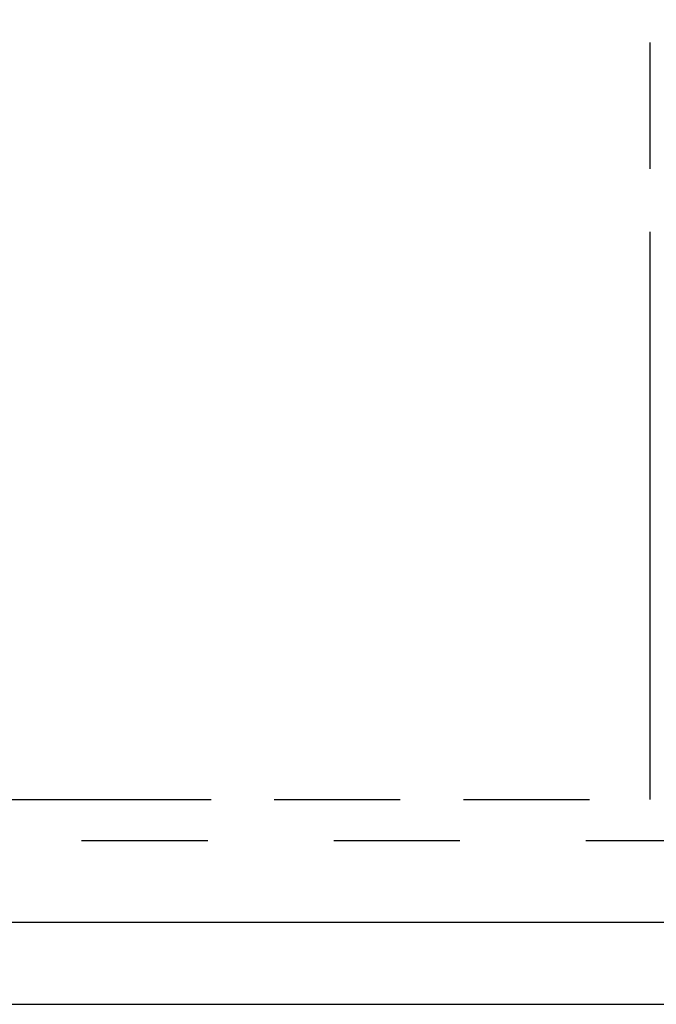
# Model space of a CAD drawing. Header units: inches. Extents: x 0 to 210, y 0 to 136.
# Tile 4 of 93: x 57 to 63, y 37 to 46. Entities that reach past the tile are written whole.
import ezdxf

# ---------------------------------------------------------------- set-up
doc = ezdxf.new("R2010")
doc.units = ezdxf.units.IN
doc.header["$LTSCALE"] = 11.549409
doc.header["$MEASUREMENT"] = 0
doc.linetypes.add('HIDDEN', pattern=[0.2, 0.1, -0.1])
doc.linetypes.add('PHANTOM', pattern=[0.8, 0.45, -0.05, 0.1, -0.05, 0.1, -0.05])
doc.layers.get('0').update_dxf_attribs({"linetype": 'CONTINUOUS'})
for name, color, linetype in [('AVAILABLE_DOOR_SPACE', 7, 'CONTINUOUS'), ('DEFAULT_2', 8, 'HIDDEN'), ('DIMENSIONS', 7, 'CONTINUOUS')]:
    doc.layers.add(name, color=color, linetype=linetype)
doc.styles.get("Standard").update_dxf_attribs({"font": 'arial.ttf'})
doc.dimstyles.new('DIMSTYLE_1', dxfattribs={"dimtxt": 0.926423, "dimasz": 1.235231, "dimexe": 0.09, "dimexo": 0.07, "dimgap": 0.0375, "dimtad": 0, "dimtih": 1, "dimtoh": 1, "dimzin": 4, "dimdsep": 46, "dimtxsty": 'Standard', "dimblk": '_FILLED', "dimblk1": '_FILLED', "dimblk2": '_FILLED', "dimcen": 0.09, "dimazin": 1, "dimtfac": 1, "dimtofl": 0, "dimtmove": 0, "dimatfit": 3, "dimldrblk": '_FILLED', "dimfxl": 0, "dimtolj": 1, "dimtzin": 4, "dimarcsym": 0})

# ---------------------------------------------------------------- blocks, each defined once
blk = doc.blocks.new('_FILLED')
at = {"color": 0, "linetype": 'ByBlock'}
blk.add_solid([(0, 0), (-1, 0.2), (-1, -0.2)], dxfattribs=at)
blk = doc.blocks.new('*D13')
at = {"layer": 'DIMENSIONS', "color": 2, "linetype": 'Continuous'}
for p, q in [((62.9358, 76.1569), (60.565, 76.1569)), ((66.5608, 76.1569), (69.0313, 76.1569))]:
    blk.add_line(p, q, dxfattribs=at)
at = {"layer": 'DIMENSIONS', "color": 2, "linetype": 'Continuous', "xscale": 1.2352309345, "yscale": 1.2352309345, "zscale": 1.2352309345}
blk.add_blockref('_FILLED', (62.9358, 76.1569), dxfattribs=at)
at = {"layer": 'DIMENSIONS', "color": 2, "linetype": 'Continuous', "xscale": 1.2352309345, "yscale": 1.2352309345, "zscale": 1.2352309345, "rotation": 180}
blk.add_blockref('_FILLED', (66.5608, 76.1569), dxfattribs=at)
at = {"layer": 'DIMENSIONS', "color": 2, "linetype": 'Continuous', "insert": (60.1018, 76.6201), "char_height": 0.92642, "width": 2.517529, "attachment_point": 3, "line_spacing_factor": 0.9}
blk.add_mtext('3.63', dxfattribs=at)

msp = doc.modelspace()

# ---------------------------------------------------------------- linework, layer by layer
at = {"color": 3, "linetype": 'Continuous'}
msp.add_line((66.5188, 37.3249), (37.9153, 37.3249), dxfattribs=at)
at = {"color": 7, "linetype": 'Continuous'}
msp.add_line((37.5503, 36.5749), (97.4463, 36.5749), dxfattribs=at)
at = {"layer": 'AVAILABLE_DOOR_SPACE', "color": 4, "linetype": 'PHANTOM'}
for p, q in [((62.9358, 38.4499), (62.9358, 61.0847)), ((53.7171, 38.4499), (62.9358, 38.4499))]:
    msp.add_line(p, q, dxfattribs=at)
at = {"layer": 'DEFAULT_2', "color": 8, "linetype": 'HIDDEN'}
msp.add_line((39.2483, 38.0749), (65.8523, 38.0749), dxfattribs=at)

# ---------------------------------------------------------------- dimensions: what is measured, and where the dimension line sits
at = {"layer": 'DIMENSIONS', "color": 2, "linetype": 'Continuous'}
dim = msp.add_linear_dim(base=(66.5608043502, 76.1568822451), p1=(62.9358043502, 94.6999062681), p2=(66.5608043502, 37.4289062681), dimstyle='DIMSTYLE_1', dxfattribs=at)
dim.commit()
dim.dimension.update_dxf_attribs({"geometry": '*D13', "text_midpoint": (58.8418029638, 76.1517175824), "dimtype": 160})

doc.saveas('drawing.dxf')
